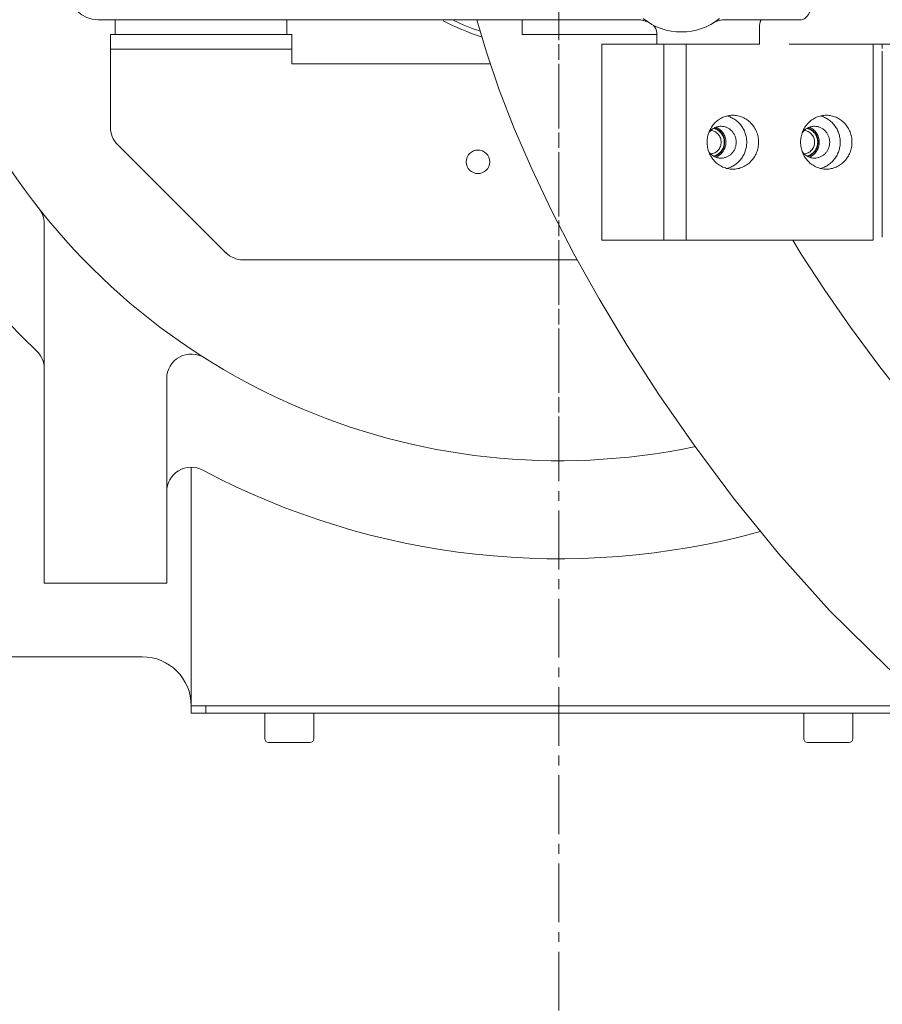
# Model space of a CAD drawing. Header units: millimetres. Extents: x -4455 to 4455, y -3150 to 3150.
# Tile 16 of 22: x 2192 to 2368, y 283 to 484. Entities that reach past the tile are written whole.
import ezdxf

# ---------------------------------------------------------------- set-up
doc = ezdxf.new("R2010")
doc.units = ezdxf.units.MM
doc.linetypes.add('点画线', pattern=[18, 12, -2, 2, -2])
doc.layers.get('0').update_dxf_attribs({"lineweight": 35})
for name, color, linetype, lineweight in [('02___PRT_ALL_AXES', 7, 'Continuous', 18), ('中心线层', 1, '点画线', 18), ('尺寸线层', 7, 'Continuous', 18), ('粗实线层', 7, 'Continuous', 35)]:
    doc.layers.add(name, color=color, linetype=linetype, lineweight=lineweight)
doc.styles.add('标准', font='txt', dxfattribs={"width": 0.667})
doc.dimstyles.new('标准', dxfattribs={"dimscale": 30, "dimtxt": 3.5, "dimasz": 4, "dimexe": 2, "dimexo": 0, "dimtad": 1, "dimdsep": 46, "dimtxsty": '标准', "dimblk": '_CAXARROW', "dimcen": 0, "dimdle": 6, "dimazin": 2, "dimtfac": 0.707107, "dimtdec": 3, "dimtmove": 2, "dimatfit": 3, "dimfxl": 0, "dimfrac": 2, "dimtolj": 1, "dimarcsym": 0})

# ---------------------------------------------------------------- blocks, each defined once
blk = doc.blocks.new('768697879')
at = {"color": 7, "linetype": 'Continuous'}
for p, q in [((10, -45), (-94, -45)), ((-90.5, -48), (-90.5, -45)), ((-55.5, -48), (-55.5, -45)), ((-16.7, -45), (-14.78, -51.64)), ((-7.5, -48), (-7.5, -45)), ((15.99, -45), (10, -45)), ((15.99, -45), (16.45, -45.02)), ((16.45, -45.02), (16.61, -45.04)), ((16.61, -45.04), (16.76, -45.06)), ((16.76, -45.06), (17.06, -45.12)), ((33.09, -45.09), (33.4, -45.04)), ((34.01, -45), (33.4, -45.04)), ((49.45, -45), (34.01, -45)), ((-91.5, -48), (-91.5, -66.93)), ((-54.5, -54), (-54.5, -48)), ((-7.5, -48), (20, -48)), ((20, -50), (20, -47.7)), ((40.92, -47), (40.92, -50)), ((8.77, -50), (8.77, -90)), ((40.92, -50), (8.77, -50)), ((21.45, -50), (21.45, -90)), ((25.96, -50), (25.96, -90)), ((69.38, -50), (47, -50)), ((64.11, -90), (64.11, -50)), ((-54.5, -51), (-91.5, -51)), ((-13.97, -54), (-54.5, -54)), ((-90.04, -70.46), (-67.96, -92.54)), ((-105, -86.6), (-105, -160)), ((8.77, -90), (64.11, -90)), ((-64.43, -94), (3.5, -94)), ((-80, -118.22), (-80, -160)), ((-75, -185), (-75, -136.4)), ((-80, -160), (-105, -160)), ((-85, -175), (-155, -175)), ((65, -185), (-65, -185)), ((-60, -186.5), (-60, -191.75)), ((-50, -186.5), (-50, -191.75)), ((50, -186.5), (50, -191.75)), ((60, -186.5), (60, -191.75)), ((-59.25, -192.5), (-50.75, -192.5)), ((50.75, -192.5), (59.25, -192.5))]:
    blk.add_line(p, q, dxfattribs=at)
at = {"color": 3, "linetype": 'Continuous'}
blk.add_line((-54.5, -48), (-91.5, -48), dxfattribs=at)
at = {"color": 7, "linetype": 'Continuous'}
for points in [[(17.06, -45.12), (17.34, -45.19), (17.61, -45.27), (17.73, -45.32)], [(-14.78, -51.64), (-12.17, -59.28), (-9.09, -67.2), (-5.54, -75.41), (-1.49, -83.92), (3.08, -92.76)], [(70, -121.56), (65.3, -115.59), (59.53, -107.76), (54.27, -100.17), (49.47, -92.84), (47.73, -90)], [(3.08, -92.76), (8.22, -101.94), (13.96, -111.5), (20.39, -121.46), (27.58, -131.85), (35.66, -142.66), (44.8, -153.92), (55.23, -165.56), (67.19, -177.29), (77.23, -185.36)]]:
    blk.add_lwpolyline(points, dxfattribs=at)
for centre, radius, start, end in [((0, 0), 155, 133.1212, 226.5675), ((0, 0), 135, 139.0807, 281.8105), ((-94, -39), 6, 180, 270), ((0, 0), 51, 242.4465, 251.919), ((0, 0), 50, 244.5931, 251.1551), ((15.99, -50), 5, 81.2898, 90), ((15.99, -50), 5, 69.3266, 82.8336), ((25, -35), 12.5, 231.3245, 308.6793), ((15.99, -50), 5, 65.9567, 68.0537), ((18, -47.7), 2, 360, 49.3921), ((34.01, -50), 5, 90, 114.2443), ((-86.5, -66.93), 5, 180, 225), ((-64.43, -89), 5, 225, 270), ((3.5, -74), 20, 270, 270.7711), ((-110, -116.19), 5, 26.339, 46.5675), ((-110, -116.19), 5, 359.996, 46.5647), ((-75, -118.22), 5, 57.6076, 180), ((-75, -141.33), 5, 62.0466, 180), ((0, 0), 155, 242.0468, 285.3749), ((-85, -185), 10, 0, 90), ((-59.25, -191.75), 0.75, 180, 270), ((-50.75, -191.75), 0.75, 270, 0), ((50.75, -191.75), 0.75, 180, 270), ((59.25, -191.75), 0.75, 270, 0)]:
    blk.add_arc(centre, radius, start, end, dxfattribs=at)
for points, knots in [([(51.86, -40), (51.86, -40.34), (51.83, -41.01), (51.68, -41.98), (51.43, -42.85), (51.12, -43.6), (50.76, -44.2), (50.35, -44.65), (49.92, -44.93), (49.6, -45), (49.45, -45)], [0, 0, 0, 0, 286.766978, 562.181512, 815.892898, 1041.916824, 1237.531113, 1403.027797, 1542.717122, 1665.468909, 1665.468909, 1665.468909, 1665.468909]), ([(41.39, -45), (41.31, -45), (41.2, -45.14), (41.12, -45.35), (41.05, -45.6), (40.99, -45.9), (40.94, -46.37), (40.92, -46.74), (40.92, -47)], [0, 0, 0, 0, 132.734968, 245.664632, 390.162996, 562.684294, 757.744027, 1186.677179, 1186.677179, 1186.677179, 1186.677179]), ([(30.99, -67.61), (31.14, -67.62), (31.42, -67.67), (31.83, -67.82), (32.2, -68.06), (32.62, -68.46), (33.01, -69.11), (33.12, -69.7), (33.12, -70)], [0, 0, 0, 0, 171.374229, 343.531659, 516.916082, 691.79355, 1044.514956, 1401.348887, 1401.348887, 1401.348887, 1401.348887]), ([(31.57, -67.17), (31.73, -67.2), (32.03, -67.3), (32.45, -67.52), (32.82, -67.82), (33.26, -68.29), (33.64, -69.02), (33.75, -69.67), (33.75, -70)], [0, 0, 0, 0, 171.726538, 344.44542, 518.432405, 693.81802, 1047.265964, 1404.147325, 1404.147325, 1404.147325, 1404.147325]), ([(50.07, -67.61), (50.21, -67.62), (50.49, -67.67), (50.9, -67.82), (51.27, -68.06), (51.7, -68.46), (52.08, -69.11), (52.19, -69.7), (52.19, -70)], [0, 0, 0, 0, 200.174612, 401.264046, 603.786677, 808.053266, 1220.051448, 1636.853286, 1636.853286, 1636.853286, 1636.853286]), ([(50.64, -67.17), (50.8, -67.2), (51.1, -67.3), (51.52, -67.52), (51.89, -67.82), (52.33, -68.29), (52.71, -69.02), (52.82, -69.67), (52.82, -70)], [0, 0, 0, 0, 200.633216, 402.425815, 605.699979, 810.608201, 1223.551933, 1640.507028, 1640.507028, 1640.507028, 1640.507028]), ([(33.12, -70), (33.12, -70.3), (33.01, -70.89), (32.62, -71.54), (32.2, -71.94), (31.83, -72.18), (31.42, -72.33), (31.14, -72.38), (30.99, -72.39)], [0, 0, 0, 0, 370.750662, 737.228385, 918.926161, 1099.072663, 1277.944321, 1456.002234, 1456.002234, 1456.002234, 1456.002234]), ([(33.75, -70), (33.75, -70.33), (33.64, -70.98), (33.26, -71.71), (32.82, -72.18), (32.45, -72.48), (32.03, -72.7), (31.73, -72.8), (31.57, -72.83)], [0, 0, 0, 0, 372.529498, 741.475021, 924.550735, 1106.166494, 1286.458549, 1465.714753, 1465.714753, 1465.714753, 1465.714753]), ([(52.19, -70), (52.19, -70.3), (52.08, -70.89), (51.7, -71.54), (51.27, -71.94), (50.9, -72.18), (50.49, -72.33), (50.21, -72.38), (50.07, -72.39)], [0, 0, 0, 0, 429.999097, 855.042412, 1065.776708, 1274.711826, 1482.168372, 1688.681129, 1688.681129, 1688.681129, 1688.681129]), ([(52.82, -70), (52.82, -70.33), (52.71, -70.98), (52.33, -71.71), (51.89, -72.18), (51.52, -72.48), (51.1, -72.7), (50.8, -72.8), (50.64, -72.83)], [0, 0, 0, 0, 431.78143, 859.408845, 1071.6033, 1282.105589, 1491.073636, 1698.841077, 1698.841077, 1698.841077, 1698.841077]), ([(-105, -86.6), (-105, -86.05), (-105.19, -84.94), (-105.73, -83.94), (-106.07, -83.51)], [0, 0, 0, 0, 303.08227, 606.164903, 606.164903, 606.164903, 606.164903])]:
    blk.add_open_spline(points, degree=3, knots=knots, dxfattribs=at)
at = {"color": 2, "linetype": 'Continuous'}
for points, knots in [([(31.72, -72.9), (31.75, -72.88), (31.83, -72.86), (31.93, -72.81), (32.02, -72.78), (32.1, -72.75), (32.14, -72.73), (32.18, -72.72), (32.2, -72.71), (32.22, -72.7), (32.24, -72.69), (32.25, -72.69), (32.25, -72.69), (32.26, -72.68), (32.27, -72.68), (32.29, -72.66), (32.31, -72.65), (32.33, -72.63), (32.37, -72.61), (32.41, -72.59), (32.46, -72.55), (32.51, -72.52), (32.56, -72.49), (32.61, -72.45), (32.65, -72.43), (32.68, -72.41), (32.7, -72.39), (32.72, -72.38), (32.73, -72.37), (32.74, -72.37), (32.74, -72.37), (32.74, -72.36), (32.75, -72.36), (32.75, -72.35), (32.76, -72.34), (32.78, -72.33), (32.8, -72.31), (32.82, -72.29), (32.84, -72.26), (32.88, -72.23), (32.92, -72.18), (32.97, -72.14), (33.01, -72.1), (33.05, -72.05), (33.09, -72.02), (33.11, -71.99), (33.12, -71.98), (33.13, -71.97), (33.14, -71.96), (33.15, -71.95), (33.16, -71.95), (33.16, -71.94), (33.18, -71.92), (33.19, -71.9), (33.21, -71.87), (33.22, -71.85), (33.24, -71.82), (33.27, -71.77), (33.32, -71.71), (33.36, -71.64), (33.4, -71.58), (33.42, -71.55), (33.44, -71.53), (33.45, -71.5), (33.47, -71.48), (33.48, -71.47), (33.48, -71.46), (33.48, -71.46), (33.48, -71.45), (33.49, -71.45), (33.49, -71.44), (33.5, -71.42), (33.51, -71.39), (33.52, -71.37), (33.53, -71.34), (33.55, -71.3), (33.57, -71.25), (33.6, -71.18), (33.63, -71.1), (33.65, -71.04), (33.67, -71), (33.68, -70.97), (33.69, -70.95), (33.7, -70.93), (33.7, -70.92), (33.71, -70.91), (33.71, -70.9), (33.71, -70.89), (33.71, -70.88), (33.72, -70.87), (33.72, -70.85), (33.73, -70.82), (33.73, -70.78), (33.74, -70.73), (33.75, -70.67), (33.77, -70.59), (33.79, -70.51), (33.8, -70.44), (33.81, -70.4), (33.81, -70.38), (33.82, -70.36), (33.82, -70.34), (33.82, -70.33), (33.82, -70.32), (33.83, -70.31), (33.83, -70.31), (33.83, -70.3), (33.83, -70.29), (33.83, -70.28), (33.83, -70.25), (33.83, -70.22), (33.83, -70.18), (33.83, -70.13), (33.83, -70.06), (33.83, -70), (33.83, -69.94), (33.83, -69.88), (33.83, -69.83), (33.83, -69.79), (33.83, -69.76), (33.83, -69.73), (33.83, -69.71), (33.83, -69.7), (33.83, -69.7), (33.83, -69.69), (33.83, -69.69), (33.82, -69.68), (33.82, -69.67), (33.82, -69.65), (33.81, -69.63), (33.81, -69.61), (33.8, -69.57), (33.79, -69.5), (33.77, -69.42), (33.76, -69.34), (33.75, -69.28), (33.74, -69.23), (33.73, -69.19), (33.72, -69.17), (33.72, -69.15), (33.72, -69.13), (33.72, -69.12), (33.72, -69.12), (33.71, -69.11), (33.71, -69.1), (33.7, -69.09), (33.7, -69.07), (33.69, -69.05), (33.68, -69.02), (33.66, -68.98), (33.63, -68.91), (33.6, -68.84), (33.57, -68.76), (33.55, -68.71), (33.53, -68.66), (33.52, -68.62), (33.51, -68.6), (33.5, -68.58), (33.5, -68.57), (33.49, -68.56), (33.49, -68.56), (33.49, -68.55), (33.48, -68.55), (33.47, -68.53), (33.46, -68.51), (33.44, -68.49), (33.43, -68.46), (33.4, -68.43), (33.37, -68.37), (33.32, -68.3), (33.28, -68.23), (33.25, -68.19), (33.23, -68.16), (33.21, -68.13), (33.19, -68.11), (33.18, -68.09), (33.17, -68.07), (33.16, -68.06), (33.15, -68.05), (33.15, -68.04), (33.14, -68.04), (33.13, -68.02), (33.11, -68.01), (33.09, -67.99), (33.05, -67.95), (33, -67.89), (32.94, -67.84), (32.88, -67.78), (32.85, -67.74), (32.82, -67.72), (32.8, -67.69), (32.78, -67.68), (32.77, -67.66), (32.76, -67.65), (32.75, -67.65), (32.75, -67.64), (32.74, -67.64), (32.74, -67.64), (32.73, -67.63), (32.72, -67.62), (32.71, -67.61), (32.69, -67.6), (32.65, -67.58), (32.61, -67.55), (32.56, -67.52), (32.52, -67.49), (32.47, -67.45), (32.42, -67.42), (32.38, -67.39), (32.35, -67.37), (32.32, -67.36), (32.3, -67.34), (32.29, -67.33), (32.28, -67.33), (32.27, -67.32), (32.27, -67.32), (32.26, -67.32), (32.25, -67.31), (32.24, -67.31), (32.22, -67.3), (32.19, -67.29), (32.15, -67.27), (32.11, -67.26), (32.03, -67.23), (31.94, -67.19), (31.83, -67.15), (31.76, -67.12), (31.72, -67.1)], [0, 0, 0, 0, 776.93148, 1553.86296, 2330.794439, 2719.260179, 3107.725919, 3301.958789, 3496.191659, 3690.424529, 3738.982747, 3787.540964, 3836.099182, 3884.657399, 3981.773834, 4078.890269, 4273.123139, 4467.356009, 4661.588879, 5050.054619, 5438.520359, 5826.986099, 6215.451839, 6603.917579, 6992.383318, 7186.616188, 7380.849058, 7477.965493, 7575.081928, 7623.640146, 7647.919257, 7672.198363, 7720.756581, 7769.314798, 7866.431233, 7963.547668, 8157.780538, 8352.013408, 8546.246278, 8934.712018, 9323.177758, 9711.643498, 10100.109238, 10488.574978, 10877.040718, 11071.273588, 11168.390023, 11265.506457, 11362.622892, 11411.18111, 11459.739327, 11556.855762, 11653.972197, 11848.205067, 12042.437937, 12236.670807, 12430.903677, 12819.369417, 13207.835157, 13984.766637, 14373.232377, 14567.465247, 14761.698117, 14955.930987, 15150.163857, 15247.280292, 15271.559398, 15295.838509, 15320.11762, 15344.396727, 15441.513162, 15538.629597, 15732.862466, 15927.095336, 16121.328206, 16315.561076, 16704.026816, 17092.492556, 17869.424036, 18257.889776, 18452.122646, 18646.355516, 18840.588386, 18937.704821, 19034.821256, 19083.379473, 19131.937691, 19180.495908, 19229.054126, 19326.170561, 19423.286996, 19617.519866, 19811.752736, 20200.218475, 20588.684215, 20977.149955, 21754.081435, 22142.547175, 22336.780045, 22531.012915, 22628.12935, 22725.245785, 22822.36222, 22870.920437, 22919.478655, 22943.757761, 22968.036872, 23016.59509, 23113.711525, 23307.944395, 23502.177265, 23696.410135, 24084.875875, 24473.341615, 24861.807354, 25250.273094, 25638.738834, 26027.204574, 26221.437444, 26415.670314, 26609.903184, 26707.019619, 26755.577837, 26779.856948, 26804.136054, 26852.694271, 26901.252489, 26998.368924, 27095.485359, 27192.601794, 27386.834664, 27581.067534, 27969.533274, 28746.464754, 29134.930493, 29523.396233, 29911.861973, 30106.094843, 30300.327713, 30397.444148, 30494.560583, 30543.118801, 30591.677018, 30640.235236, 30688.793453, 30785.909888, 30883.026323, 31077.259193, 31271.492063, 31465.724933, 31854.190673, 32631.122153, 33019.587893, 33408.053633, 33796.519372, 33990.752242, 34184.985112, 34282.101547, 34330.659765, 34379.217982, 34427.7762, 34452.055311, 34476.334417, 34573.450852, 34767.683722, 34961.916592, 35156.149462, 35350.382332, 35738.848072, 36515.779552, 36904.245292, 37292.711032, 37486.943902, 37681.176772, 37875.409642, 38069.642511, 38166.758946, 38263.875381, 38312.433599, 38360.991816, 38458.108251, 38555.224686, 38652.341121, 38846.573991, 39235.039731, 39623.505471, 40400.436951, 40788.902691, 41177.368431, 41371.601301, 41565.834171, 41760.067041, 41857.183476, 41954.299911, 42002.858128, 42051.416346, 42075.695452, 42099.974563, 42148.532781, 42245.649216, 42342.765651, 42536.99852, 42731.23139, 43119.69713, 43508.16287, 43896.62861, 44285.09435, 44673.56009, 45062.02583, 45256.2587, 45450.49157, 45644.72444, 45741.840875, 45790.399092, 45838.95731, 45887.515527, 45936.073745, 45984.631962, 46033.19018, 46227.42305, 46421.65592, 46615.88879, 47004.354529, 47392.820269, 48169.751749, 48946.683229, 49723.614709, 49723.614709, 49723.614709, 49723.614709]), ([(50.79, -72.9), (50.83, -72.88), (50.9, -72.86), (51.01, -72.81), (51.1, -72.78), (51.17, -72.75), (51.21, -72.73), (51.25, -72.72), (51.28, -72.71), (51.3, -72.7), (51.31, -72.69), (51.32, -72.69), (51.32, -72.69), (51.33, -72.68), (51.34, -72.68), (51.36, -72.66), (51.38, -72.65), (51.4, -72.63), (51.44, -72.61), (51.48, -72.59), (51.53, -72.55), (51.58, -72.52), (51.63, -72.49), (51.68, -72.45), (51.72, -72.43), (51.75, -72.41), (51.77, -72.39), (51.79, -72.38), (51.8, -72.37), (51.81, -72.37), (51.81, -72.37), (51.81, -72.36), (51.82, -72.36), (51.83, -72.35), (51.84, -72.34), (51.85, -72.33), (51.87, -72.31), (51.89, -72.29), (51.92, -72.26), (51.95, -72.23), (51.99, -72.18), (52.04, -72.14), (52.08, -72.1), (52.12, -72.05), (52.16, -72.02), (52.18, -71.99), (52.2, -71.98), (52.21, -71.97), (52.22, -71.96), (52.22, -71.95), (52.23, -71.95), (52.24, -71.94), (52.25, -71.92), (52.26, -71.9), (52.28, -71.87), (52.29, -71.85), (52.32, -71.82), (52.34, -71.77), (52.39, -71.71), (52.43, -71.64), (52.47, -71.58), (52.49, -71.55), (52.51, -71.53), (52.52, -71.5), (52.54, -71.48), (52.55, -71.47), (52.55, -71.46), (52.55, -71.46), (52.55, -71.45), (52.56, -71.45), (52.56, -71.44), (52.57, -71.42), (52.58, -71.39), (52.59, -71.37), (52.6, -71.34), (52.62, -71.3), (52.64, -71.25), (52.67, -71.18), (52.7, -71.1), (52.73, -71.04), (52.74, -71), (52.75, -70.97), (52.76, -70.95), (52.77, -70.93), (52.78, -70.92), (52.78, -70.91), (52.78, -70.9), (52.78, -70.89), (52.79, -70.88), (52.79, -70.87), (52.79, -70.85), (52.8, -70.82), (52.8, -70.78), (52.81, -70.73), (52.83, -70.67), (52.84, -70.59), (52.86, -70.51), (52.87, -70.44), (52.88, -70.4), (52.88, -70.38), (52.89, -70.36), (52.89, -70.34), (52.89, -70.33), (52.9, -70.32), (52.9, -70.31), (52.9, -70.31), (52.9, -70.3), (52.9, -70.29), (52.9, -70.28), (52.9, -70.25), (52.9, -70.22), (52.9, -70.18), (52.9, -70.13), (52.9, -70.06), (52.9, -70), (52.9, -69.94), (52.9, -69.88), (52.9, -69.83), (52.9, -69.79), (52.9, -69.76), (52.9, -69.73), (52.9, -69.71), (52.9, -69.7), (52.9, -69.7), (52.9, -69.69), (52.9, -69.69), (52.89, -69.68), (52.89, -69.67), (52.89, -69.65), (52.89, -69.63), (52.88, -69.61), (52.87, -69.57), (52.86, -69.5), (52.84, -69.42), (52.83, -69.34), (52.82, -69.28), (52.81, -69.23), (52.8, -69.19), (52.8, -69.17), (52.79, -69.15), (52.79, -69.13), (52.79, -69.12), (52.79, -69.12), (52.78, -69.11), (52.78, -69.1), (52.78, -69.09), (52.77, -69.07), (52.76, -69.05), (52.75, -69.02), (52.73, -68.98), (52.7, -68.91), (52.67, -68.84), (52.64, -68.76), (52.62, -68.71), (52.6, -68.66), (52.59, -68.62), (52.58, -68.6), (52.57, -68.58), (52.57, -68.57), (52.56, -68.56), (52.56, -68.56), (52.56, -68.55), (52.55, -68.55), (52.55, -68.53), (52.53, -68.51), (52.52, -68.49), (52.5, -68.46), (52.48, -68.43), (52.44, -68.37), (52.39, -68.3), (52.35, -68.23), (52.32, -68.19), (52.3, -68.16), (52.28, -68.13), (52.27, -68.11), (52.25, -68.09), (52.24, -68.07), (52.23, -68.06), (52.23, -68.05), (52.22, -68.04), (52.21, -68.04), (52.2, -68.02), (52.19, -68.01), (52.16, -67.99), (52.13, -67.95), (52.07, -67.89), (52.01, -67.84), (51.96, -67.78), (51.92, -67.74), (51.89, -67.72), (51.87, -67.69), (51.85, -67.68), (51.84, -67.66), (51.83, -67.65), (51.82, -67.65), (51.82, -67.64), (51.82, -67.64), (51.81, -67.64), (51.81, -67.63), (51.79, -67.62), (51.78, -67.61), (51.76, -67.6), (51.73, -67.58), (51.69, -67.55), (51.64, -67.52), (51.59, -67.49), (51.54, -67.45), (51.49, -67.42), (51.45, -67.39), (51.42, -67.37), (51.39, -67.36), (51.37, -67.34), (51.36, -67.33), (51.35, -67.33), (51.34, -67.32), (51.34, -67.32), (51.33, -67.32), (51.32, -67.31), (51.31, -67.31), (51.29, -67.3), (51.26, -67.29), (51.22, -67.27), (51.18, -67.26), (51.1, -67.23), (51.01, -67.19), (50.9, -67.15), (50.83, -67.12), (50.79, -67.1)], [0, 0, 0, 0, 901.484629, 1802.969258, 2704.453888, 3155.196202, 3605.938517, 3831.309674, 4056.680831, 4282.051989, 4338.394778, 4394.737567, 4451.080357, 4507.423146, 4620.108725, 4732.794303, 4958.165461, 5183.536618, 5408.907775, 5859.65009, 6310.392405, 6761.134719, 7211.877034, 7662.619348, 8113.361663, 8338.73282, 8564.103978, 8676.789556, 8789.475135, 8845.817924, 8873.989322, 8902.160714, 8958.503503, 9014.846292, 9127.531871, 9240.21745, 9465.588607, 9690.959764, 9916.330921, 10367.073236, 10817.815551, 11268.557865, 11719.30018, 12170.042494, 12620.784809, 12846.155966, 12958.841545, 13071.527124, 13184.212702, 13240.555492, 13296.898281, 13409.58386, 13522.269438, 13747.640596, 13973.011753, 14198.38291, 14423.754068, 14874.496382, 15325.238697, 16226.723326, 16677.465641, 16902.836798, 17128.207955, 17353.579113, 17578.95027, 17691.635848, 17719.80724, 17747.978638, 17776.150035, 17804.321427, 17917.007006, 18029.692584, 18255.063742, 18480.434899, 18705.806056, 18931.177214, 19381.919528, 19832.661843, 20734.146472, 21184.888787, 21410.259944, 21635.631101, 21861.002259, 21973.687837, 22086.373416, 22142.716205, 22199.058995, 22255.401784, 22311.744573, 22424.430152, 22537.115731, 22762.486888, 22987.858045, 23438.60036, 23889.342674, 24340.084989, 25241.569618, 25692.311933, 25917.68309, 26143.054247, 26255.739826, 26368.425405, 26481.110983, 26537.453773, 26593.796562, 26621.967954, 26650.139351, 26706.482141, 26819.167719, 27044.538877, 27269.910034, 27495.281191, 27946.023506, 28396.76582, 28847.508135, 29298.25045, 29748.992764, 30199.735079, 30425.106236, 30650.477394, 30875.848551, 30988.534129, 31044.876919, 31073.048316, 31101.219708, 31157.562497, 31213.905287, 31326.590865, 31439.276444, 31551.962023, 31777.33318, 32002.704337, 32453.446652, 33354.931281, 33805.673596, 34256.41591, 34707.158225, 34932.529382, 35157.90054, 35270.586118, 35383.271697, 35439.614486, 35495.957276, 35552.300065, 35608.642854, 35721.328433, 35834.014012, 36059.385169, 36284.756326, 36510.127483, 36960.869798, 37862.354427, 38313.096742, 38763.839057, 39214.581371, 39439.952528, 39665.323686, 39778.009264, 39834.352054, 39890.694843, 39947.037632, 39975.20903, 40003.380422, 40116.066, 40341.437158, 40566.808315, 40792.179472, 41017.55063, 41468.292944, 42369.777573, 42820.519888, 43271.262203, 43496.63336, 43722.004517, 43947.375675, 44172.746832, 44285.43241, 44398.117989, 44454.460778, 44510.803568, 44623.489146, 44736.174725, 44848.860304, 45074.231461, 45524.973776, 45975.71609, 46877.20072, 47327.943034, 47778.685349, 48004.056506, 48229.427663, 48454.798821, 48567.484399, 48680.169978, 48736.512767, 48792.855557, 48821.026948, 48849.198346, 48905.541135, 49018.226714, 49130.912293, 49356.28345, 49581.654607, 50032.396922, 50483.139236, 50933.881551, 51384.623866, 51835.36618, 52286.108495, 52511.479652, 52736.850809, 52962.221967, 53074.907545, 53131.250335, 53187.593124, 53243.935913, 53300.278703, 53356.621492, 53412.964281, 53638.335439, 53863.706596, 54089.077753, 54539.820068, 54990.562382, 55892.047012, 56793.531641, 57695.01627, 57695.01627, 57695.01627, 57695.01627])]:
    blk.add_open_spline(points, degree=3, knots=knots, dxfattribs=at)
at = {"layer": '02___PRT_ALL_AXES', "color": 7, "linetype": 'Continuous'}
for p, q in [((66, -50.9), (66, -50)), ((66, -89.4), (66, -51.4)), ((75, -185), (-75, -185)), ((-75, -185), (-75, -186.5)), ((75, -186.5), (-75, -186.5)), ((-72, -185), (-72, -186.5))]:
    blk.add_line(p, q, dxfattribs=at)
blk.add_circle((-16.5, -74), 2.4, dxfattribs=at)
for points, knots in [([(35.5, -64.5), (35.16, -64.5), (34.47, -64.57), (33.47, -64.89), (32.56, -65.4), (31.76, -66.09), (31.11, -66.93), (30.62, -67.88), (30.32, -68.92), (30.25, -69.64), (30.25, -70)], [0, 0, 0, 0, 217.683433, 436.17496, 656.151781, 878.054573, 1102.022115, 1327.884806, 1555.175653, 1783.25158, 1783.25158, 1783.25158, 1783.25158]), ([(38.33, -70), (38.33, -69.69), (38.28, -69.08), (38.07, -68.19), (37.71, -67.35), (37.22, -66.58), (36.62, -65.9), (35.92, -65.34), (35.14, -64.91), (34.58, -64.72), (34.3, -64.65)], [0, 0, 0, 0, 240.480866, 480.418357, 719.175059, 956.404851, 1191.830024, 1425.404364, 1657.27745, 1887.794504, 1887.794504, 1887.794504, 1887.794504]), ([(40.74, -70), (40.74, -69.64), (40.68, -68.92), (40.38, -67.88), (39.89, -66.93), (39.23, -66.09), (38.43, -65.4), (37.52, -64.89), (36.53, -64.57), (35.84, -64.5), (35.5, -64.5)], [0, 0, 0, 0, 244.475955, 488.11038, 730.213954, 970.286107, 1208.145043, 1443.939518, 1678.141899, 1911.478077, 1911.478077, 1911.478077, 1911.478077]), ([(54.57, -64.5), (54.23, -64.5), (53.54, -64.57), (52.55, -64.89), (51.63, -65.4), (50.83, -66.09), (50.18, -66.93), (49.69, -67.88), (49.39, -68.92), (49.33, -69.64), (49.33, -70)], [0, 0, 0, 0, 255.112734, 511.172511, 768.972967, 1029.030554, 1291.50791, 1556.206274, 1822.578359, 2089.870511, 2089.870511, 2089.870511, 2089.870511]), ([(57.41, -70), (57.41, -69.69), (57.36, -69.08), (57.14, -68.19), (56.78, -67.35), (56.3, -66.58), (55.7, -65.9), (55, -65.34), (54.22, -64.91), (53.66, -64.72), (53.37, -64.65)], [0, 0, 0, 0, 280.452986, 560.272277, 838.714512, 1115.376038, 1389.932986, 1662.331461, 1932.745903, 2201.578917, 2201.578917, 2201.578917, 2201.578917]), ([(59.81, -70), (59.81, -69.64), (59.75, -68.92), (59.45, -67.88), (58.96, -66.93), (58.31, -66.09), (57.51, -65.4), (56.59, -64.89), (55.6, -64.57), (54.91, -64.5), (54.57, -64.5)], [0, 0, 0, 0, 284.956028, 568.931185, 851.122015, 1130.945064, 1408.188433, 1683.02551, 1956.006875, 2227.978614, 2227.978614, 2227.978614, 2227.978614]), ([(33.09, -66.75), (32.85, -66.75), (32.36, -66.81), (31.67, -67.08), (31.06, -67.5), (30.73, -67.88), (30.59, -68.08)], [0, 0, 0, 0, 238.274538, 477.794383, 719.519752, 963.914593, 963.914593, 963.914593, 963.914593]), ([(34.08, -70), (34.08, -69.67), (33.98, -69.01), (33.63, -68.26), (33.23, -67.74), (32.87, -67.41), (32.48, -67.14), (32.19, -67), (32.04, -66.94)], [0, 0, 0, 0, 359.33852, 715.808154, 892.858119, 1068.632949, 1243.17207, 1416.624134, 1416.624134, 1416.624134, 1416.624134]), ([(36.19, -70), (36.19, -69.79), (36.15, -69.36), (35.97, -68.75), (35.68, -68.19), (35.3, -67.69), (34.82, -67.28), (34.28, -66.98), (33.7, -66.79), (33.29, -66.75), (33.09, -66.75)], [0, 0, 0, 0, 240.218198, 479.642456, 717.533532, 953.440315, 1187.168197, 1418.86841, 1649.003824, 1878.288073, 1878.288073, 1878.288073, 1878.288073]), ([(52.16, -66.75), (51.92, -66.75), (51.43, -66.81), (50.74, -67.08), (50.13, -67.5), (49.8, -67.88), (49.66, -68.08)], [0, 0, 0, 0, 278.925331, 559.308424, 842.273316, 1128.363103, 1128.363103, 1128.363103, 1128.363103]), ([(53.15, -70), (53.15, -69.67), (53.06, -69.01), (52.7, -68.26), (52.3, -67.74), (51.95, -67.41), (51.55, -67.14), (51.26, -67), (51.11, -66.94)], [0, 0, 0, 0, 419.285292, 835.223095, 1041.809482, 1246.908009, 1450.564679, 1652.952943, 1652.952943, 1652.952943, 1652.952943]), ([(55.26, -70), (55.26, -69.79), (55.22, -69.36), (55.04, -68.75), (54.76, -68.19), (54.37, -67.69), (53.9, -67.28), (53.36, -66.98), (52.77, -66.79), (52.36, -66.75), (52.16, -66.75)], [0, 0, 0, 0, 280.014987, 559.104502, 836.406835, 1111.396137, 1383.845562, 1653.931396, 1922.19319, 2189.462809, 2189.462809, 2189.462809, 2189.462809]), ([(30.25, -70), (30.25, -70.36), (30.32, -71.08), (30.62, -72.12), (31.11, -73.07), (31.76, -73.91), (32.56, -74.6), (33.47, -75.11), (34.47, -75.43), (35.16, -75.5), (35.5, -75.5)], [0, 0, 0, 0, 244.546698, 488.251622, 730.425253, 970.566875, 1208.494639, 1444.357345, 1678.627495, 1912.031194, 1912.031194, 1912.031194, 1912.031194]), ([(32.04, -73.06), (32.19, -73), (32.48, -72.86), (32.87, -72.59), (33.23, -72.26), (33.63, -71.74), (33.98, -70.99), (34.08, -70.33), (34.08, -70)], [0, 0, 0, 0, 181.014187, 363.162824, 546.601046, 731.369995, 1103.38091, 1478.385788, 1478.385788, 1478.385788, 1478.385788]), ([(33.09, -73.25), (33.29, -73.25), (33.7, -73.21), (34.28, -73.02), (34.82, -72.72), (35.3, -72.31), (35.68, -71.81), (35.97, -71.25), (36.15, -70.64), (36.19, -70.21), (36.19, -70)], [0, 0, 0, 0, 238.53082, 477.94713, 718.991345, 962.145, 1207.565426, 1455.050169, 1704.129923, 1954.035635, 1954.035635, 1954.035635, 1954.035635]), ([(34.3, -75.35), (34.58, -75.28), (35.14, -75.09), (35.92, -74.66), (36.62, -74.1), (37.22, -73.42), (37.71, -72.65), (38.07, -71.81), (38.28, -70.92), (38.33, -70.31), (38.33, -70)], [0, 0, 0, 0, 244.714931, 490.869414, 738.829933, 988.755281, 1240.596397, 1494.058467, 1748.774053, 2004.066481, 2004.066481, 2004.066481, 2004.066481]), ([(35.5, -75.5), (35.84, -75.5), (36.53, -75.43), (37.52, -75.11), (38.43, -74.6), (39.23, -73.91), (39.89, -73.07), (40.38, -72.12), (40.68, -71.08), (40.74, -70.36), (40.74, -70)], [0, 0, 0, 0, 248.830733, 498.585186, 750.037457, 1003.691278, 1259.705283, 1517.885605, 1777.698432, 2038.408672, 2038.408672, 2038.408672, 2038.408672]), ([(49.33, -70), (49.33, -70.36), (49.39, -71.08), (49.69, -72.12), (50.18, -73.07), (50.83, -73.91), (51.63, -74.6), (52.55, -75.11), (53.54, -75.43), (54.23, -75.5), (54.57, -75.5)], [0, 0, 0, 0, 282.642425, 564.311944, 844.211623, 1121.762745, 1396.755132, 1669.360764, 1940.125751, 2209.889309, 2209.889309, 2209.889309, 2209.889309]), ([(51.11, -73.06), (51.26, -73), (51.55, -72.86), (51.95, -72.59), (52.3, -72.26), (52.7, -71.74), (53.06, -70.99), (53.15, -70.33), (53.15, -70)], [0, 0, 0, 0, 209.627588, 420.568952, 633.003749, 846.979624, 1277.795308, 1712.078219, 1712.078219, 1712.078219, 1712.078219]), ([(52.16, -73.25), (52.36, -73.25), (52.77, -73.21), (53.36, -73.02), (53.9, -72.72), (54.37, -72.31), (54.76, -71.81), (55.04, -71.25), (55.22, -70.64), (55.26, -70.21), (55.26, -70)], [0, 0, 0, 0, 275.907769, 552.839782, 831.654786, 1112.909773, 1396.786726, 1683.051466, 1971.161151, 2260.226218, 2260.226218, 2260.226218, 2260.226218]), ([(53.37, -75.35), (53.66, -75.28), (54.22, -75.09), (55, -74.66), (55.7, -74.1), (56.3, -73.42), (56.78, -72.65), (57.14, -71.81), (57.36, -70.92), (57.41, -70.31), (57.41, -70)], [0, 0, 0, 0, 282.145474, 565.950686, 851.838179, 1139.991032, 1430.352681, 1722.583218, 2016.259002, 2310.599862, 2310.599862, 2310.599862, 2310.599862]), ([(54.57, -75.5), (54.91, -75.5), (55.6, -75.43), (56.59, -75.11), (57.51, -74.6), (58.31, -73.91), (58.96, -73.07), (59.45, -72.12), (59.75, -71.08), (59.81, -70.36), (59.81, -70)], [0, 0, 0, 0, 286.458427, 573.980259, 863.456648, 1155.467501, 1450.195442, 1747.417284, 2046.518497, 2346.652827, 2346.652827, 2346.652827, 2346.652827]), ([(30.59, -71.92), (30.73, -72.12), (31.06, -72.5), (31.67, -72.92), (32.36, -73.19), (32.85, -73.25), (33.09, -73.25)], [0, 0, 0, 0, 259.107686, 515.385194, 769.324403, 1021.943337, 1021.943337, 1021.943337, 1021.943337]), ([(49.66, -71.92), (49.8, -72.12), (50.13, -72.5), (50.74, -72.92), (51.43, -73.19), (51.92, -73.25), (52.16, -73.25)], [0, 0, 0, 0, 299.978393, 596.680188, 890.674848, 1183.140978, 1183.140978, 1183.140978, 1183.140978])]:
    blk.add_open_spline(points, degree=3, knots=knots, dxfattribs=at)
at = {"layer": '中心线层'}
blk.add_line((0, -138), (0, 138), dxfattribs=at)
blk = doc.blocks.new('*X16')
at = {"layer": '尺寸线层', "linetype": 'Continuous', "transparency": 16777216}
for points in [[(966.07, 1227.2), (1079.37, 1184.91), (1065.48, 1158.32)], [(3637.57, -169), (3538.17, -100.12), (3524.27, -126.71)]]:
    blk.add_hatch(color=0, dxfattribs=at).paths.add_polyline_path(points, flags=0)
at = {"layer": '尺寸线层', "color": 0, "linetype": 'Continuous', "transparency": 16777216}
blk.add_line((621.24, 1407.41), (3637.57, -169), dxfattribs=at)
at = {"layer": '尺寸线层', "color": 0, "transparency": 16777216, "insert": (787.71, 1404.87), "char_height": 105, "width": 594.8573, "attachment_point": 5, "rotation": 332.4073, "line_spacing_factor": 1.15057, "style": '标准'}
blk.add_mtext('\\T1.1;%%C3730', dxfattribs=at)
blk = doc.blocks.new('_CAXARROW')
blk.add_hatch(color=0).paths.add_polyline_path([(0, 0), (-1, 0.125), (-1, -0.125)], flags=0)

msp = doc.modelspace()

# ---------------------------------------------------------------- linework, layer by layer
at = {"layer": '中心线层'}
msp.add_line((2301.823, -978.073), (2301.823, 2036.273), dxfattribs=at)
at = {"layer": '粗实线层', "color": 9}
msp.add_circle((2301.823, 529.1), 559, dxfattribs=at)
msp.add_arc((2301.823, 529.1), 1507.173, 195, 165, dxfattribs=at)

# ---------------------------------------------------------------- block references
at = {"layer": '尺寸线层'}
msp.add_blockref('768697879', (2301.823, 529.1), dxfattribs=at)

# ---------------------------------------------------------------- dimensions: what is measured, and where the dimension line sits
dim = msp.add_diameter_dim_2p(p1=(3637.574, -168.997), p2=(966.071, 1227.196), text='%%C3730', dimstyle='标准', override={"dimsah": 1, "dimtfac": 1, "dimtfill": 1, "dimtzin": 8}, dxfattribs=at)
dim.commit()
dim.dimension.update_dxf_attribs({"geometry": '*X16', "text_midpoint": (753.038, 1338.533), "dimtype": 163})

doc.saveas('drawing.dxf')
